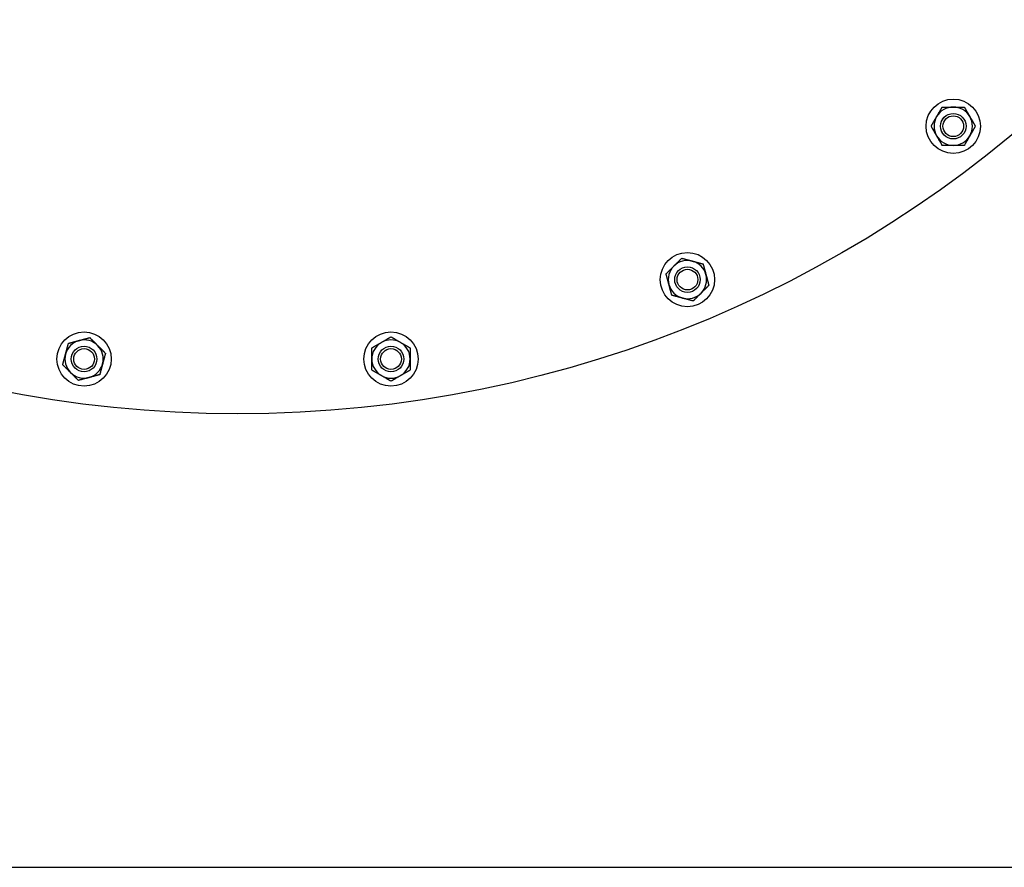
# Model space of a CAD drawing. Header units: inches. Extents: x 24 to 1128, y -74 to 748.
# Tile 37 of 256: x 305 to 324, y 185 to 201. Entities that reach past the tile are written whole.
import ezdxf

# ---------------------------------------------------------------- set-up
doc = ezdxf.new("R2010")
doc.units = ezdxf.units.IN
doc.header["$LTSCALE"] = 32
doc.header["$MEASUREMENT"] = 0
doc.layers.add('Visible (ANSI)', color=7, linetype='Continuous', lineweight=30)

msp = doc.modelspace()

# ---------------------------------------------------------------- linework, layer by layer
at = {"layer": 'Visible (ANSI)'}
msp.add_line((276.09114, 184.86766), (341.59114, 184.86766), dxfattribs=at)
for centre, radius in [((308.84114, 217.49266), 23.75), ((322.84266, 199.37054), 0.53125), ((322.84266, 199.37054), 0.25014), ((322.84266, 199.37054), 0.25), ((322.84266, 199.37054), 0.20281), ((317.64286, 196.36843), 0.53125), ((317.64286, 196.36843), 0.25014), ((317.64286, 196.36843), 0.25), ((317.64286, 196.36843), 0.20281), ((305.83904, 194.81443), 0.53125), ((311.84325, 194.81443), 0.53125), ((305.83904, 194.81443), 0.25014), ((305.83904, 194.81443), 0.25), ((305.83904, 194.81443), 0.20281), ((311.84325, 194.81443), 0.25014), ((311.84325, 194.81443), 0.25), ((311.84325, 194.81443), 0.20281)]:
    msp.add_circle(centre, radius, dxfattribs=at)
for centre, start, end in [((322.84266, 199.37054), 90, 150), ((322.84266, 199.37054), 30, 90), ((322.84266, 199.37054), 150, 210), ((322.84266, 199.37054), 330, 30), ((322.84266, 199.37054), 210, 270), ((322.84266, 199.37054), 270, 330), ((317.64286, 196.36843), 75, 135), ((317.64286, 196.36843), 15, 75), ((317.64286, 196.36843), 135, 195), ((317.64286, 196.36843), 315, 15), ((317.64286, 196.36843), 195, 255), ((317.64286, 196.36843), 255, 315), ((305.83904, 194.81443), 105, 165), ((305.83904, 194.81443), 45, 105), ((311.84325, 194.81443), 120, 180), ((311.84325, 194.81443), 60, 120), ((311.84325, 194.81443), 0, 60), ((305.83904, 194.81443), 345, 45), ((305.83904, 194.81443), 165, 225), ((311.84325, 194.81443), 180, 240), ((311.84325, 194.81443), 300, 0), ((305.83904, 194.81443), 225, 285), ((305.83904, 194.81443), 285, 345), ((311.84325, 194.81443), 240, 300)]:
    msp.add_arc(centre, 0.375, start, end, dxfattribs=at)
for points in [[(322.5179, 199.55804), (322.56814, 199.64506), (322.62615, 199.74554)], [(322.62615, 199.74554), (322.74218, 199.74554), (322.84266, 199.74554)], [(322.84266, 199.74554), (322.94314, 199.74554), (323.05916, 199.74554)], [(323.05916, 199.74554), (323.11718, 199.64506), (323.16742, 199.55804)], [(322.40964, 199.37054), (322.46766, 199.47102), (322.5179, 199.55804)], [(323.16742, 199.55804), (323.21766, 199.47102), (323.27567, 199.37054)], [(322.5179, 199.18304), (322.46766, 199.27006), (322.40964, 199.37054)], [(323.27567, 199.37054), (323.21766, 199.27006), (323.16742, 199.18304)], [(322.62615, 198.99554), (322.56814, 199.09602), (322.5179, 199.18304)], [(323.16742, 199.18304), (323.11718, 199.09602), (323.05916, 198.99554)], [(322.84266, 198.99554), (322.74218, 198.99554), (322.62615, 198.99554)], [(323.05916, 198.99554), (322.94314, 198.99554), (322.84266, 198.99554)], [(317.3777, 196.6336), (317.44875, 196.70465), (317.53079, 196.78669)], [(317.53079, 196.78669), (317.64286, 196.75666), (317.73992, 196.73066)], [(317.73992, 196.73066), (317.83698, 196.70465), (317.94905, 196.67462)], [(317.94905, 196.67462), (317.97908, 196.56255), (318.00509, 196.46549)], [(317.22461, 196.48051), (317.30665, 196.56255), (317.3777, 196.6336)], [(317.28064, 196.27138), (317.25463, 196.36843), (317.22461, 196.48051)], [(318.00509, 196.46549), (318.03109, 196.36843), (318.06112, 196.25636)], [(317.33668, 196.06225), (317.30665, 196.17432), (317.28064, 196.27138)], [(317.90803, 196.10327), (317.83698, 196.03222), (317.75494, 195.95018)], [(318.06112, 196.25636), (317.97908, 196.17432), (317.90803, 196.10327)], [(317.54581, 196.00621), (317.44875, 196.03222), (317.33668, 196.06225)], [(317.75494, 195.95018), (317.64286, 195.98021), (317.54581, 196.00621)], [(305.47682, 194.91149), (305.50283, 195.00855), (305.53286, 195.12062)], [(305.53286, 195.12062), (305.64493, 195.15065), (305.74198, 195.17665)], [(305.74198, 195.17665), (305.83904, 195.20266), (305.95111, 195.23269)], [(305.95111, 195.23269), (306.03316, 195.15065), (306.10421, 195.0796)], [(311.46825, 195.03094), (311.56873, 195.08895), (311.65575, 195.13919)], [(311.65575, 195.13919), (311.74277, 195.18943), (311.84325, 195.24744)], [(311.84325, 195.24744), (311.94373, 195.18943), (312.03075, 195.13919)], [(312.03075, 195.13919), (312.11777, 195.08895), (312.21825, 195.03094)], [(306.10421, 195.0796), (306.17526, 195.00855), (306.2573, 194.9265)], [(311.46825, 194.81443), (311.46825, 194.91491), (311.46825, 195.03094)], [(312.21825, 195.03094), (312.21825, 194.91491), (312.21825, 194.81443)], [(305.42078, 194.70236), (305.45081, 194.81443), (305.47682, 194.91149)], [(306.2573, 194.9265), (306.22727, 194.81443), (306.20126, 194.71737)], [(311.46825, 194.59793), (311.46825, 194.71395), (311.46825, 194.81443)], [(312.21825, 194.81443), (312.21825, 194.71395), (312.21825, 194.59793)], [(305.57388, 194.54927), (305.50283, 194.62032), (305.42078, 194.70236)], [(305.72697, 194.39617), (305.64493, 194.47822), (305.57388, 194.54927)], [(306.20126, 194.71737), (306.17526, 194.62032), (306.14523, 194.50825)], [(311.65575, 194.48967), (311.56873, 194.53991), (311.46825, 194.59793)], [(312.21825, 194.59793), (312.11777, 194.53991), (312.03075, 194.48967)], [(305.9361, 194.45221), (305.83904, 194.4262), (305.72697, 194.39617)], [(306.14523, 194.50825), (306.03316, 194.47822), (305.9361, 194.45221)], [(311.84325, 194.38142), (311.74277, 194.43943), (311.65575, 194.48967)], [(312.03075, 194.48967), (311.94373, 194.43943), (311.84325, 194.38142)]]:
    msp.add_rational_spline(points, [1, 1.0379548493, 1], degree=2, dxfattribs=at)

doc.saveas('drawing.dxf')
